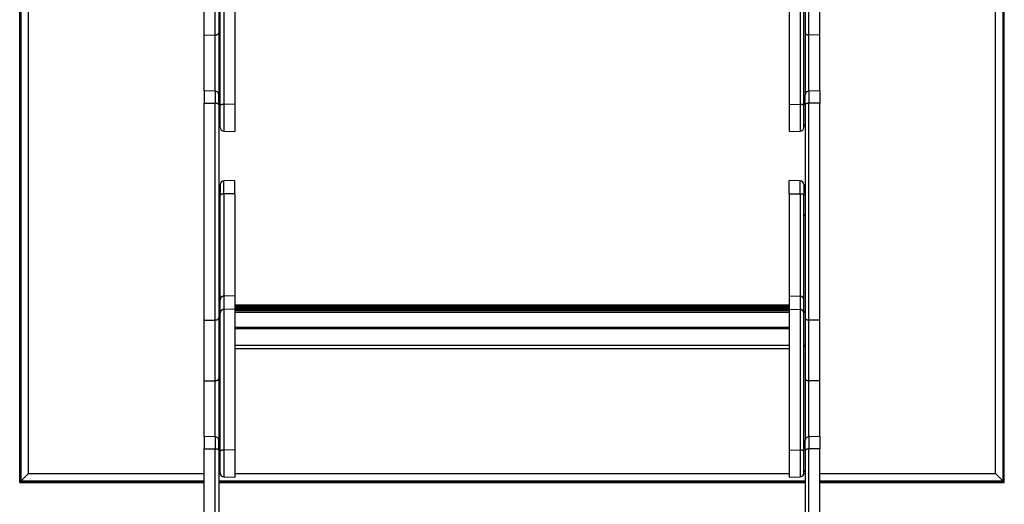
# Model space of a CAD drawing. Header units: inches. Extents: x 0 to 77643, y -44170 to 0.
# Tile 160 of 256: x 75360 to 75427, y -39753 to -39720. Entities that reach past the tile are written whole.
import ezdxf

# ---------------------------------------------------------------- set-up
doc = ezdxf.new("R2010")
doc.units = ezdxf.units.IN
doc.header["$MEASUREMENT"] = 0
doc.layers.add('FAKRO LOFT LADDERS', color=7, linetype='Continuous')

msp = doc.modelspace()

# ---------------------------------------------------------------- linework, layer by layer
at = {"layer": 'FAKRO LOFT LADDERS', "color": 7, "linetype": 'Continuous'}
for p, q in [((75359.65407, -39751.73961), (75359.65407, -39633.83961)), ((75359.66946, -39751.72423), (75359.66946, -39633.855)), ((75359.73446, -39751.65923), (75359.73446, -39633.92)), ((75359.73446, -39633.92), (75359.73446, -39751.65923)), ((75427.07369, -39751.65923), (75427.07369, -39633.92)), ((75427.07369, -39633.92), (75427.07369, -39751.65923)), ((75427.13869, -39751.72423), (75427.13869, -39633.855)), ((75427.15407, -39751.73961), (75427.15407, -39633.83961)), ((75360.25407, -39751.13961), (75360.25407, -39634.43961)), ((75426.55407, -39751.13961), (75426.55407, -39634.43961)), ((75373.64535, -39716.16823), (75373.64535, -39725.81442)), ((75374.40407, -39716.14215), (75374.40407, -39725.8054)), ((75412.40407, -39716.14215), (75412.40407, -39725.8054)), ((75413.1628, -39716.16823), (75413.1628, -39725.81442)), ((75372.30407, -39721.07158), (75372.30407, -39716.90774)), ((75373.0628, -39721.05576), (75373.0628, -39716.89193)), ((75373.30407, -39716.74278), (75373.30407, -39720.90662)), ((75373.40407, -39725.89941), (75373.40407, -39716.41418)), ((75413.40407, -39725.89941), (75413.40407, -39716.41418)), ((75413.50407, -39716.74278), (75413.50407, -39720.90662)), ((75413.74535, -39721.05576), (75413.74535, -39716.89193)), ((75414.50407, -39721.07158), (75414.50407, -39716.90774)), ((75373.30407, -39720.90662), (75373.30407, -39725.15799)), ((75413.50407, -39720.90662), (75413.50407, -39725.15799)), ((75372.30407, -39721.07158), (75373.0628, -39721.05576)), ((75372.30407, -39724.88164), (75372.30407, -39721.07158)), ((75373.0628, -39724.90814), (75373.0628, -39721.05576)), ((75414.50407, -39721.07158), (75413.74535, -39721.05576)), ((75413.74535, -39724.90814), (75413.74535, -39721.05576)), ((75414.50407, -39724.88164), (75414.50407, -39721.07158)), ((75372.30407, -39724.88164), (75372.30407, -39725.72735)), ((75373.0628, -39724.90814), (75372.30407, -39724.88164)), ((75373.0628, -39724.90814), (75373.0628, -39725.73784)), ((75414.50407, -39724.88164), (75413.74535, -39724.90814)), ((75413.74535, -39724.90814), (75413.74535, -39725.73784)), ((75414.50407, -39724.88164), (75414.50407, -39725.72735)), ((75372.30407, -39740.62045), (75372.30407, -39725.72735)), ((75372.30407, -39725.72735), (75373.0628, -39725.73784)), ((75373.0628, -39740.60463), (75373.0628, -39725.73784)), ((75373.30407, -39725.83676), (75373.30407, -39725.15799)), ((75413.50407, -39725.83676), (75413.50407, -39725.15799)), ((75414.50407, -39725.72735), (75413.74535, -39725.73784)), ((75413.74535, -39740.60463), (75413.74535, -39725.73784)), ((75414.50407, -39740.62045), (75414.50407, -39725.72735)), ((75373.30407, -39725.83676), (75373.30407, -39740.45548)), ((75373.40407, -39727.4053), (75373.40407, -39725.89941)), ((75374.40407, -39725.8054), (75373.64535, -39725.81442)), ((75373.64535, -39725.81442), (75373.64535, -39727.65515)), ((75374.40407, -39725.8054), (75374.40407, -39727.68164)), ((75412.40407, -39725.8054), (75412.40407, -39727.68164)), ((75412.40407, -39725.8054), (75413.1628, -39725.81442)), ((75413.1628, -39725.81442), (75413.1628, -39727.65515)), ((75413.40407, -39727.4053), (75413.40407, -39725.89941)), ((75413.50407, -39725.83676), (75413.50407, -39740.45548)), ((75373.64535, -39727.65515), (75374.40407, -39727.68164)), ((75412.40407, -39727.68164), (75413.1628, -39727.65515)), ((75374.40407, -39731.04044), (75373.64535, -39731.06693)), ((75373.64535, -39731.96111), (75373.64535, -39731.06693)), ((75374.40407, -39731.95187), (75374.40407, -39731.04044)), ((75412.40407, -39731.95187), (75412.40407, -39731.04044)), ((75413.1628, -39731.06693), (75412.40407, -39731.04044)), ((75413.1628, -39731.96111), (75413.1628, -39731.06693)), ((75373.40407, -39731.31678), (75373.40407, -39732.0483)), ((75413.40407, -39731.31678), (75413.40407, -39732.0483)), ((75373.40407, -39739.2134), (75373.40407, -39732.0483)), ((75374.40407, -39731.95187), (75373.64535, -39731.96111)), ((75373.64535, -39731.96111), (75373.64535, -39738.96745)), ((75374.40407, -39731.95187), (75374.40407, -39738.94137)), ((75412.40407, -39731.95187), (75412.40407, -39738.94137)), ((75412.40407, -39731.95187), (75413.1628, -39731.96111)), ((75413.1628, -39731.96111), (75413.1628, -39738.96745)), ((75413.40407, -39739.2134), (75413.40407, -39732.0483)), ((75373.40407, -39740.12689), (75373.40407, -39739.2134)), ((75374.40407, -39738.94137), (75373.64535, -39738.96745)), ((75373.64535, -39738.96745), (75373.64535, -39739.88094)), ((75374.40407, -39738.94137), (75374.40407, -39739.85486)), ((75412.40407, -39738.94137), (75412.40407, -39739.85486)), ((75412.40407, -39738.94137), (75413.1628, -39738.96745)), ((75413.1628, -39738.96745), (75413.1628, -39739.88094)), ((75413.40407, -39740.12689), (75413.40407, -39739.2134)), ((75374.40407, -39739.85486), (75373.64535, -39739.88094)), ((75373.64535, -39739.88094), (75373.64535, -39749.52712)), ((75412.40407, -39739.57972), (75374.40407, -39739.57972)), ((75412.40407, -39739.5987), (75374.40407, -39739.5987)), ((75412.40407, -39739.61768), (75374.40407, -39739.61768)), ((75374.40407, -39739.66251), (75412.40407, -39739.66251)), ((75377.49608, -39739.68979), (75374.40407, -39739.68979)), ((75377.49608, -39739.70877), (75374.40407, -39739.70877)), ((75377.49608, -39739.72774), (75374.40407, -39739.72774)), ((75374.40407, -39739.77258), (75377.49608, -39739.77258)), ((75412.40407, -39739.79986), (75374.40407, -39739.79986)), ((75412.40407, -39739.81884), (75374.40407, -39739.81884)), ((75412.40407, -39739.83736), (75374.40407, -39739.83736)), ((75374.40407, -39739.85486), (75374.40407, -39749.51811)), ((75374.40407, -39739.88219), (75412.40407, -39739.88219)), ((75374.40407, -39739.94338), (75412.40407, -39739.94338)), ((75412.40407, -39739.94339), (75374.40407, -39739.94339)), ((75377.49608, -39739.70877), (75377.49608, -39739.68979)), ((75377.49608, -39739.72774), (75377.49608, -39739.70877)), ((75377.49608, -39739.77258), (75377.49608, -39739.72774)), ((75377.49608, -39739.79986), (75377.49608, -39739.77258)), ((75377.58744, -39739.7237), (75379.22071, -39739.7237)), ((75377.65396, -39739.78959), (75377.59501, -39739.73072)), ((75377.64524, -39739.79986), (75377.59501, -39739.7497)), ((75377.62623, -39739.79986), (75377.59501, -39739.76868)), ((75379.21314, -39739.73072), (75379.15419, -39739.78959)), ((75379.21314, -39739.7497), (75379.16291, -39739.79986)), ((75379.21314, -39739.76868), (75379.18192, -39739.79986)), ((75379.31206, -39739.68979), (75379.31206, -39739.70877)), ((75383.49608, -39739.68979), (75379.31206, -39739.68979)), ((75379.31206, -39739.70877), (75379.31206, -39739.72774)), ((75383.49608, -39739.70877), (75379.31206, -39739.70877)), ((75379.31206, -39739.72774), (75379.31206, -39739.77258)), ((75383.49608, -39739.72774), (75379.31206, -39739.72774)), ((75379.31206, -39739.77258), (75379.31206, -39739.79986)), ((75379.31206, -39739.77258), (75383.49608, -39739.77258)), ((75383.49608, -39739.70877), (75383.49608, -39739.68979)), ((75383.49608, -39739.72774), (75383.49608, -39739.70877)), ((75383.49608, -39739.77258), (75383.49608, -39739.72774)), ((75383.49608, -39739.79986), (75383.49608, -39739.77258)), ((75383.58744, -39739.7237), (75385.22071, -39739.7237)), ((75383.65396, -39739.78959), (75383.59501, -39739.73072)), ((75383.64524, -39739.79986), (75383.59501, -39739.7497)), ((75383.62623, -39739.79986), (75383.59501, -39739.76868)), ((75385.21314, -39739.73072), (75385.15419, -39739.78959)), ((75385.21314, -39739.7497), (75385.16291, -39739.79986)), ((75385.21314, -39739.76868), (75385.18192, -39739.79986)), ((75385.31206, -39739.68979), (75385.31206, -39739.70877)), ((75389.49608, -39739.68979), (75385.31206, -39739.68979)), ((75385.31206, -39739.70877), (75385.31206, -39739.72774)), ((75389.49608, -39739.70877), (75385.31206, -39739.70877)), ((75385.31206, -39739.72774), (75385.31206, -39739.77258)), ((75389.49608, -39739.72774), (75385.31206, -39739.72774)), ((75385.31206, -39739.77258), (75385.31206, -39739.79986)), ((75385.31206, -39739.77258), (75389.49608, -39739.77258)), ((75389.49608, -39739.70877), (75389.49608, -39739.68979)), ((75389.49608, -39739.72774), (75389.49608, -39739.70877)), ((75389.49608, -39739.77258), (75389.49608, -39739.72774)), ((75389.49608, -39739.79986), (75389.49608, -39739.77258)), ((75389.58744, -39739.7237), (75391.22071, -39739.7237)), ((75389.65396, -39739.78959), (75389.59501, -39739.73072)), ((75389.64524, -39739.79986), (75389.59501, -39739.7497)), ((75389.62623, -39739.79986), (75389.59501, -39739.76868)), ((75391.21314, -39739.73072), (75391.15419, -39739.78959)), ((75391.21314, -39739.7497), (75391.16291, -39739.79986)), ((75391.21314, -39739.76868), (75391.18192, -39739.79986)), ((75391.31206, -39739.68979), (75391.31206, -39739.70877)), ((75395.49608, -39739.68979), (75391.31206, -39739.68979)), ((75391.31206, -39739.70877), (75391.31206, -39739.72774)), ((75395.49608, -39739.70877), (75391.31206, -39739.70877)), ((75391.31206, -39739.72774), (75391.31206, -39739.77258)), ((75395.49608, -39739.72774), (75391.31206, -39739.72774)), ((75391.31206, -39739.77258), (75391.31206, -39739.79986)), ((75391.31206, -39739.77258), (75395.49608, -39739.77258)), ((75395.49608, -39739.70877), (75395.49608, -39739.68979)), ((75395.49608, -39739.72774), (75395.49608, -39739.70877)), ((75395.49608, -39739.77258), (75395.49608, -39739.72774)), ((75395.49608, -39739.79986), (75395.49608, -39739.77258)), ((75395.58744, -39739.7237), (75397.22071, -39739.7237)), ((75395.65396, -39739.78959), (75395.59501, -39739.73072)), ((75395.64524, -39739.79986), (75395.59501, -39739.7497)), ((75395.62623, -39739.79986), (75395.59501, -39739.76868)), ((75397.21314, -39739.73072), (75397.15419, -39739.78959)), ((75397.21314, -39739.7497), (75397.16291, -39739.79986)), ((75397.21314, -39739.76868), (75397.18192, -39739.79986)), ((75397.31206, -39739.68979), (75397.31206, -39739.70877)), ((75401.49608, -39739.68979), (75397.31206, -39739.68979)), ((75397.31206, -39739.70877), (75397.31206, -39739.72774)), ((75401.49608, -39739.70877), (75397.31206, -39739.70877)), ((75397.31206, -39739.72774), (75397.31206, -39739.77258)), ((75401.49608, -39739.72774), (75397.31206, -39739.72774)), ((75397.31206, -39739.77258), (75397.31206, -39739.79986)), ((75397.31206, -39739.77258), (75401.49608, -39739.77258)), ((75401.49608, -39739.70877), (75401.49608, -39739.68979)), ((75401.49608, -39739.72774), (75401.49608, -39739.70877)), ((75401.49608, -39739.77258), (75401.49608, -39739.72774)), ((75401.49608, -39739.79986), (75401.49608, -39739.77258)), ((75401.58744, -39739.7237), (75403.22071, -39739.7237)), ((75401.65396, -39739.78959), (75401.59501, -39739.73072)), ((75401.64524, -39739.79986), (75401.59501, -39739.7497)), ((75401.62623, -39739.79986), (75401.59501, -39739.76868)), ((75403.21314, -39739.73072), (75403.15419, -39739.78959)), ((75403.21314, -39739.7497), (75403.16291, -39739.79986)), ((75403.21314, -39739.76868), (75403.18192, -39739.79986)), ((75403.31206, -39739.68979), (75403.31206, -39739.70877)), ((75407.49608, -39739.68979), (75403.31206, -39739.68979)), ((75403.31206, -39739.70877), (75403.31206, -39739.72774)), ((75407.49608, -39739.70877), (75403.31206, -39739.70877)), ((75403.31206, -39739.72774), (75403.31206, -39739.77258)), ((75407.49608, -39739.72774), (75403.31206, -39739.72774)), ((75403.31206, -39739.77258), (75403.31206, -39739.79986)), ((75403.31206, -39739.77258), (75407.49608, -39739.77258)), ((75407.49608, -39739.70877), (75407.49608, -39739.68979)), ((75407.49608, -39739.72774), (75407.49608, -39739.70877)), ((75407.49608, -39739.77258), (75407.49608, -39739.72774)), ((75407.49608, -39739.79986), (75407.49608, -39739.77258)), ((75407.58744, -39739.7237), (75409.22071, -39739.7237)), ((75407.65396, -39739.78959), (75407.59501, -39739.73072)), ((75407.64524, -39739.79986), (75407.59501, -39739.7497)), ((75407.62623, -39739.79986), (75407.59501, -39739.76868)), ((75409.21314, -39739.73072), (75409.15419, -39739.78959)), ((75409.21314, -39739.7497), (75409.16291, -39739.79986)), ((75409.21314, -39739.76868), (75409.18192, -39739.79986)), ((75409.31206, -39739.68979), (75409.31206, -39739.70877)), ((75412.40407, -39739.68979), (75409.31206, -39739.68979)), ((75409.31206, -39739.70877), (75409.31206, -39739.72774)), ((75412.40407, -39739.70877), (75409.31206, -39739.70877)), ((75409.31206, -39739.72774), (75409.31206, -39739.77258)), ((75412.40407, -39739.72774), (75409.31206, -39739.72774)), ((75409.31206, -39739.77258), (75409.31206, -39739.79986)), ((75409.31206, -39739.77258), (75412.40407, -39739.77258)), ((75412.40407, -39739.85486), (75412.40407, -39749.51811)), ((75412.40407, -39739.85486), (75413.1628, -39739.88094)), ((75413.1628, -39739.88094), (75413.1628, -39749.52712)), ((75372.30407, -39740.62045), (75373.0628, -39740.60463)), ((75372.30407, -39744.78428), (75372.30407, -39740.62045)), ((75373.0628, -39744.76847), (75373.0628, -39740.60463)), ((75373.30407, -39740.45548), (75373.30407, -39744.61932)), ((75373.40407, -39749.61211), (75373.40407, -39740.12689)), ((75412.40407, -39740.09589), (75374.40407, -39740.09589)), ((75413.40407, -39749.61211), (75413.40407, -39740.12689)), ((75413.50407, -39740.45548), (75413.50407, -39744.61932)), ((75414.50407, -39740.62045), (75413.74535, -39740.60463)), ((75413.74535, -39744.76847), (75413.74535, -39740.60463)), ((75414.50407, -39744.78428), (75414.50407, -39740.62045)), ((75412.40407, -39741.12802), (75374.40407, -39741.12802)), ((75412.40407, -39741.20371), (75374.40407, -39741.20371)), ((75412.40407, -39742.3441), (75374.40407, -39742.3441)), ((75374.40407, -39742.55575), (75412.40407, -39742.55575)), ((75373.30407, -39744.61932), (75373.30407, -39748.87069)), ((75413.50407, -39744.61932), (75413.50407, -39748.87069)), ((75372.30407, -39744.78428), (75373.0628, -39744.76847)), ((75372.30407, -39748.59435), (75372.30407, -39744.78428)), ((75373.0628, -39748.62084), (75373.0628, -39744.76847)), ((75414.50407, -39744.78428), (75413.74535, -39744.76847)), ((75413.74535, -39748.62084), (75413.74535, -39744.76847)), ((75414.50407, -39748.59435), (75414.50407, -39744.78428)), ((75372.30407, -39748.59435), (75372.30407, -39749.44005)), ((75373.0628, -39748.62084), (75372.30407, -39748.59435)), ((75373.0628, -39748.62084), (75373.0628, -39749.45054)), ((75414.50407, -39748.59435), (75413.74535, -39748.62084)), ((75413.74535, -39748.62084), (75413.74535, -39749.45054)), ((75414.50407, -39748.59435), (75414.50407, -39749.44005)), ((75373.30407, -39749.54947), (75373.30407, -39748.87069)), ((75413.50407, -39749.54947), (75413.50407, -39748.87069)), ((75372.30407, -39764.33315), (75372.30407, -39749.44005)), ((75372.30407, -39749.44005), (75373.0628, -39749.45054)), ((75373.0628, -39764.31734), (75373.0628, -39749.45054)), ((75373.30407, -39749.54947), (75373.30407, -39764.16819)), ((75373.40407, -39751.11801), (75373.40407, -39749.61211)), ((75374.40407, -39749.51811), (75373.64535, -39749.52712)), ((75373.64535, -39749.52712), (75373.64535, -39751.36785)), ((75374.40407, -39749.51811), (75374.40407, -39751.39435)), ((75412.40407, -39749.51811), (75412.40407, -39751.39435)), ((75412.40407, -39749.51811), (75413.1628, -39749.52712)), ((75413.1628, -39749.52712), (75413.1628, -39751.36785)), ((75413.40407, -39751.11801), (75413.40407, -39749.61211)), ((75413.50407, -39749.54947), (75413.50407, -39764.16819)), ((75414.50407, -39749.44005), (75413.74535, -39749.45054)), ((75413.74535, -39764.31734), (75413.74535, -39749.45054)), ((75414.50407, -39764.33315), (75414.50407, -39749.44005)), ((75359.73446, -39751.65923), (75360.25407, -39751.13961)), ((75360.25407, -39751.13961), (75372.30407, -39751.13961)), ((75373.30407, -39751.13961), (75373.40501, -39751.13961)), ((75373.64535, -39751.36785), (75374.40407, -39751.39435)), ((75374.40407, -39751.13961), (75412.40407, -39751.13961)), ((75412.40407, -39751.39435), (75413.1628, -39751.36785)), ((75413.40314, -39751.13961), (75413.50407, -39751.13961)), ((75414.50407, -39751.13961), (75426.55407, -39751.13961)), ((75427.07369, -39751.65923), (75426.55407, -39751.13961)), ((75359.65407, -39751.73961), (75359.73446, -39751.65923)), ((75359.65407, -39751.73961), (75359.66946, -39751.72423)), ((75359.65407, -39751.73961), (75363.95407, -39751.73961)), ((75359.73446, -39751.65923), (75359.66946, -39751.72423)), ((75359.66946, -39751.72423), (75363.95407, -39751.72423)), ((75363.95407, -39751.65923), (75359.73446, -39751.65923)), ((75359.73446, -39751.65923), (75372.30407, -39751.65923)), ((75363.95407, -39751.73961), (75363.95407, -39751.65923)), ((75372.30407, -39751.65923), (75363.95407, -39751.65923)), ((75363.95407, -39751.73961), (75363.95407, -39751.65923)), ((75363.95407, -39751.73961), (75372.30407, -39751.73961)), ((75373.30407, -39751.65923), (75413.50407, -39751.65923)), ((75413.50407, -39751.65923), (75373.30407, -39751.65923)), ((75373.30407, -39751.73961), (75413.50407, -39751.73961)), ((75414.50407, -39751.65923), (75427.07369, -39751.65923)), ((75422.85407, -39751.65923), (75414.50407, -39751.65923)), ((75414.50407, -39751.73961), (75422.85407, -39751.73961)), ((75427.07369, -39751.65923), (75422.85407, -39751.65923)), ((75422.85407, -39751.65923), (75422.85407, -39751.73961)), ((75422.85407, -39751.73961), (75422.85407, -39751.65923)), ((75422.85407, -39751.72423), (75427.13869, -39751.72423)), ((75422.85407, -39751.73961), (75427.15407, -39751.73961)), ((75427.13869, -39751.72423), (75427.07369, -39751.65923)), ((75427.15407, -39751.73961), (75427.07369, -39751.65923)), ((75427.15407, -39751.73961), (75427.13869, -39751.72423))]:
    msp.add_line(p, q, dxfattribs=at)
for centre, radius, start, end in [((75373.05407, -39725.15799), 0.25, 0, 88), ((75413.75407, -39725.15799), 0.25, 92, 180), ((75373.30407, -39725.38164), 0.1, 0, 90), ((75413.50407, -39725.38164), 0.1, 90, 180), ((75373.30407, -39727.18164), 0.1, 270, 0), ((75373.65407, -39727.4053), 0.25, 180, 268), ((75413.15407, -39727.4053), 0.25, 272, 0), ((75413.50407, -39727.18164), 0.1, 180, 270), ((75373.65407, -39731.31678), 0.25, 92, 180), ((75413.15407, -39731.31678), 0.25, 0, 88), ((75373.30407, -39731.54044), 0.1, 0, 90), ((75413.50407, -39731.54044), 0.1, 90, 180), ((75373.30407, -39733.34044), 0.1, 270, 0), ((75413.50407, -39733.34044), 0.1, 180, 270), ((75377.49608, -39739.82979), 0.14, 45.0413285, 90), ((75377.49608, -39739.84877), 0.14, 45.0413285, 90), ((75377.49608, -39739.86774), 0.14, 45.0413285, 90), ((75379.31206, -39739.82979), 0.14, 90, 134.9586715), ((75379.31206, -39739.84877), 0.14, 90, 134.9586715), ((75379.31206, -39739.86774), 0.14, 90, 134.9586715), ((75383.49608, -39739.82979), 0.14, 45.0413285, 90), ((75383.49608, -39739.84877), 0.14, 45.0413285, 90), ((75383.49608, -39739.86774), 0.14, 45.0413285, 90), ((75385.31206, -39739.82979), 0.14, 90, 134.9586715), ((75385.31206, -39739.84877), 0.14, 90, 134.9586715), ((75385.31206, -39739.86774), 0.14, 90, 134.9586715), ((75389.49608, -39739.82979), 0.14, 45.0413285, 90), ((75389.49608, -39739.84877), 0.14, 45.0413285, 90), ((75389.49608, -39739.86774), 0.14, 45.0413285, 90), ((75391.31206, -39739.82979), 0.14, 90, 134.9586715), ((75391.31206, -39739.84877), 0.14, 90, 134.9586715), ((75391.31206, -39739.86774), 0.14, 90, 134.9586715), ((75395.49608, -39739.82979), 0.14, 45.0413285, 90), ((75395.49608, -39739.84877), 0.14, 45.0413285, 90), ((75395.49608, -39739.86774), 0.14, 45.0413285, 90), ((75397.31206, -39739.82979), 0.14, 90, 134.9586715), ((75397.31206, -39739.84877), 0.14, 90, 134.9586715), ((75397.31206, -39739.86774), 0.14, 90, 134.9586715), ((75401.49608, -39739.82979), 0.14, 45.0413285, 90), ((75401.49608, -39739.84877), 0.14, 45.0413285, 90), ((75401.49608, -39739.86774), 0.14, 45.0413285, 90), ((75403.31206, -39739.82979), 0.14, 90, 134.9586715), ((75403.31206, -39739.84877), 0.14, 90, 134.9586715), ((75403.31206, -39739.86774), 0.14, 90, 134.9586715), ((75407.49608, -39739.82979), 0.14, 45.0413285, 90), ((75407.49608, -39739.84877), 0.14, 45.0413285, 90), ((75407.49608, -39739.86774), 0.14, 45.0413285, 90), ((75409.31206, -39739.82979), 0.14, 90, 134.9586715), ((75409.31206, -39739.84877), 0.14, 90, 134.9586715), ((75409.31206, -39739.86774), 0.14, 90, 134.9586715), ((75373.30407, -39740.11739), 0.1, 0, 90), ((75413.50407, -39740.11739), 0.1, 90, 180), ((75373.30407, -39742.31739), 0.1, 270, 0), ((75413.50407, -39742.31739), 0.1, 180, 270), ((75373.05407, -39748.87069), 0.25, 0, 88), ((75413.75407, -39748.87069), 0.25, 92, 180), ((75373.30407, -39749.09435), 0.1, 0, 90), ((75413.50407, -39749.09435), 0.1, 90, 180), ((75373.30407, -39750.89435), 0.1, 270, 0), ((75373.65407, -39751.11801), 0.25, 180, 268), ((75413.15407, -39751.11801), 0.25, 272, 0), ((75413.50407, -39750.89435), 0.1, 180, 270)]:
    msp.add_arc(centre, radius, start, end, dxfattribs=at)
for points, weights in [([(75373.0628, -39721.05576), (75373.30407, -39721.05073), (75373.30407, -39720.90662)], [1, 0.719339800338, 1]), ([(75413.50407, -39720.90662), (75413.50407, -39721.05073), (75413.74535, -39721.05576)], [1, 0.719339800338, 1]), ([(75373.30407, -39725.83676), (75373.30407, -39725.74118), (75373.0628, -39725.73784)], [1, 0.719339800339, 1]), ([(75413.74535, -39725.73784), (75413.50407, -39725.74118), (75413.50407, -39725.83676)], [1, 0.71933980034, 1]), ([(75373.64535, -39725.81442), (75373.40407, -39725.81728), (75373.40407, -39725.89941)], [1, 0.719339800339, 1]), ([(75413.40407, -39725.89941), (75413.40407, -39725.81728), (75413.1628, -39725.81442)], [1, 0.719339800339, 1]), ([(75373.64535, -39731.96111), (75373.40407, -39731.96405), (75373.40407, -39732.0483)], [1, 0.719339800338, 1]), ([(75413.40407, -39732.0483), (75413.40407, -39731.96405), (75413.1628, -39731.96111)], [1, 0.719339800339, 1]), ([(75373.64535, -39738.96745), (75373.40407, -39738.97575), (75373.40407, -39739.2134)], [1, 0.719339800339, 1]), ([(75413.40407, -39739.2134), (75413.40407, -39738.97575), (75413.1628, -39738.96745)], [1, 0.719339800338, 1]), ([(75373.64535, -39739.88094), (75373.40407, -39739.88923), (75373.40407, -39740.12689)], [1, 0.719339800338, 1]), ([(75377.49608, -39739.77258), (75377.59891, -39739.77258), (75377.59501, -39739.76868)], [1, 0.693548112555, 1]), ([(75377.57501, -39739.73313), (75377.59635, -39739.73206), (75377.59501, -39739.73072)], [1, 0.941741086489, 1]), ([(75377.57501, -39739.75211), (75377.59635, -39739.75104), (75377.59501, -39739.7497)], [1, 0.941741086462, 1]), ([(75377.63784, -39739.79247), (75377.65548, -39739.79111), (75377.65396, -39739.78959)], [1, 0.969483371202, 1]), ([(75379.15419, -39739.78959), (75379.15267, -39739.79111), (75379.17031, -39739.79247)], [1, 0.969483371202, 1]), ([(75379.21314, -39739.76868), (75379.20923, -39739.77258), (75379.31206, -39739.77258)], [1, 0.693548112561, 1]), ([(75379.21314, -39739.73072), (75379.2118, -39739.73206), (75379.23314, -39739.73313)], [1, 0.941741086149, 1]), ([(75379.21314, -39739.7497), (75379.2118, -39739.75104), (75379.23314, -39739.75211)], [1, 0.941741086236, 1]), ([(75383.49608, -39739.77258), (75383.59891, -39739.77258), (75383.59501, -39739.76868)], [1, 0.693548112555, 1]), ([(75383.57501, -39739.73313), (75383.59635, -39739.73206), (75383.59501, -39739.73072)], [1, 0.941741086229, 1]), ([(75383.57501, -39739.75211), (75383.59635, -39739.75104), (75383.59501, -39739.7497)], [1, 0.941741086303, 1]), ([(75383.63784, -39739.79247), (75383.65548, -39739.79111), (75383.65396, -39739.78959)], [1, 0.969483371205, 1]), ([(75385.15419, -39739.78959), (75385.15267, -39739.79111), (75385.17031, -39739.79247)], [1, 0.969483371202, 1]), ([(75385.21314, -39739.76868), (75385.20923, -39739.77258), (75385.31206, -39739.77258)], [1, 0.693548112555, 1]), ([(75385.21314, -39739.73072), (75385.2118, -39739.73206), (75385.23314, -39739.73313)], [1, 0.941741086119, 1]), ([(75385.21314, -39739.7497), (75385.2118, -39739.75104), (75385.23314, -39739.75211)], [1, 0.94174108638, 1]), ([(75389.49608, -39739.77258), (75389.59891, -39739.77258), (75389.59501, -39739.76868)], [1, 0.693548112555, 1]), ([(75389.57501, -39739.73313), (75389.59635, -39739.73206), (75389.59501, -39739.73072)], [1, 0.941741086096, 1]), ([(75389.57501, -39739.75211), (75389.59635, -39739.75104), (75389.59501, -39739.7497)], [1, 0.941741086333, 1]), ([(75389.63784, -39739.79247), (75389.65548, -39739.79111), (75389.65396, -39739.78959)], [1, 0.969483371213, 1]), ([(75391.15419, -39739.78959), (75391.15267, -39739.79111), (75391.17031, -39739.79247)], [1, 0.969483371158, 1]), ([(75391.21314, -39739.76868), (75391.20923, -39739.77258), (75391.31206, -39739.77258)], [1, 0.693548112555, 1]), ([(75391.21314, -39739.73072), (75391.2118, -39739.73206), (75391.23314, -39739.73313)], [1, 0.941741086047, 1]), ([(75391.21314, -39739.7497), (75391.2118, -39739.75104), (75391.23314, -39739.75211)], [1, 0.941741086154, 1]), ([(75395.49608, -39739.77258), (75395.59891, -39739.77258), (75395.59501, -39739.76868)], [1, 0.69354811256, 1]), ([(75395.57501, -39739.73313), (75395.59635, -39739.73206), (75395.59501, -39739.73072)], [1, 0.941741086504, 1]), ([(75395.57501, -39739.75211), (75395.59635, -39739.75104), (75395.59501, -39739.7497)], [1, 0.941741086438, 1]), ([(75395.63784, -39739.79247), (75395.65548, -39739.79111), (75395.65396, -39739.78959)], [1, 0.969483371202, 1]), ([(75397.15419, -39739.78959), (75397.15267, -39739.79111), (75397.17031, -39739.79247)], [1, 0.969483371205, 1]), ([(75397.21314, -39739.76868), (75397.20923, -39739.77258), (75397.31206, -39739.77258)], [1, 0.693548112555, 1]), ([(75397.21314, -39739.73072), (75397.2118, -39739.73206), (75397.23314, -39739.73313)], [1, 0.941741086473, 1]), ([(75397.21314, -39739.7497), (75397.2118, -39739.75104), (75397.23314, -39739.75211)], [1, 0.941741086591, 1]), ([(75401.49608, -39739.77258), (75401.59891, -39739.77258), (75401.59501, -39739.76868)], [1, 0.693548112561, 1]), ([(75401.57501, -39739.73313), (75401.59635, -39739.73206), (75401.59501, -39739.73072)], [1, 0.94174108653, 1]), ([(75401.57501, -39739.75211), (75401.59635, -39739.75104), (75401.59501, -39739.7497)], [1, 0.941741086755, 1]), ([(75401.63784, -39739.79247), (75401.65548, -39739.79111), (75401.65396, -39739.78959)], [1, 0.969483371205, 1]), ([(75403.15419, -39739.78959), (75403.15267, -39739.79111), (75403.17031, -39739.79247)], [1, 0.969483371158, 1]), ([(75403.21314, -39739.76868), (75403.20923, -39739.77258), (75403.31206, -39739.77258)], [1, 0.693548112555, 1]), ([(75403.21314, -39739.73072), (75403.2118, -39739.73206), (75403.23314, -39739.73313)], [1, 0.941741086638, 1]), ([(75403.21314, -39739.7497), (75403.2118, -39739.75104), (75403.23314, -39739.75211)], [1, 0.941741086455, 1]), ([(75407.49608, -39739.77258), (75407.59891, -39739.77258), (75407.59501, -39739.76868)], [1, 0.693548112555, 1]), ([(75407.57501, -39739.73313), (75407.59635, -39739.73206), (75407.59501, -39739.73072)], [1, 0.941741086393, 1]), ([(75407.57501, -39739.75211), (75407.59635, -39739.75104), (75407.59501, -39739.7497)], [1, 0.941741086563, 1]), ([(75407.63784, -39739.79247), (75407.65548, -39739.79111), (75407.65396, -39739.78959)], [1, 0.969483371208, 1]), ([(75409.15419, -39739.78959), (75409.15267, -39739.79111), (75409.17031, -39739.79247)], [1, 0.969483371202, 1]), ([(75409.21314, -39739.76868), (75409.20923, -39739.77258), (75409.31206, -39739.77258)], [1, 0.693548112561, 1]), ([(75409.21314, -39739.73072), (75409.2118, -39739.73206), (75409.23314, -39739.73313)], [1, 0.941741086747, 1]), ([(75409.21314, -39739.7497), (75409.2118, -39739.75104), (75409.23314, -39739.75211)], [1, 0.941741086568, 1]), ([(75413.40407, -39740.12689), (75413.40407, -39739.88923), (75413.1628, -39739.88094)], [1, 0.719339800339, 1]), ([(75373.0628, -39740.60463), (75373.30407, -39740.5996), (75373.30407, -39740.45548)], [1, 0.719339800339, 1]), ([(75413.50407, -39740.45548), (75413.50407, -39740.5996), (75413.74535, -39740.60463)], [1, 0.719339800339, 1]), ([(75373.0628, -39744.76847), (75373.30407, -39744.76344), (75373.30407, -39744.61932)], [1, 0.719339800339, 1]), ([(75413.50407, -39744.61932), (75413.50407, -39744.76344), (75413.74535, -39744.76847)], [1, 0.719339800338, 1]), ([(75373.30407, -39749.54947), (75373.30407, -39749.45388), (75373.0628, -39749.45054)], [1, 0.719339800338, 1]), ([(75373.64535, -39749.52712), (75373.40407, -39749.52999), (75373.40407, -39749.61211)], [1, 0.719339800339, 1]), ([(75413.40407, -39749.61211), (75413.40407, -39749.52999), (75413.1628, -39749.52712)], [1, 0.719339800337, 1]), ([(75413.74535, -39749.45054), (75413.50407, -39749.45388), (75413.50407, -39749.54947)], [1, 0.719339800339, 1])]:
    msp.add_rational_spline(points, weights, degree=2, dxfattribs=at)

doc.saveas('drawing.dxf')
